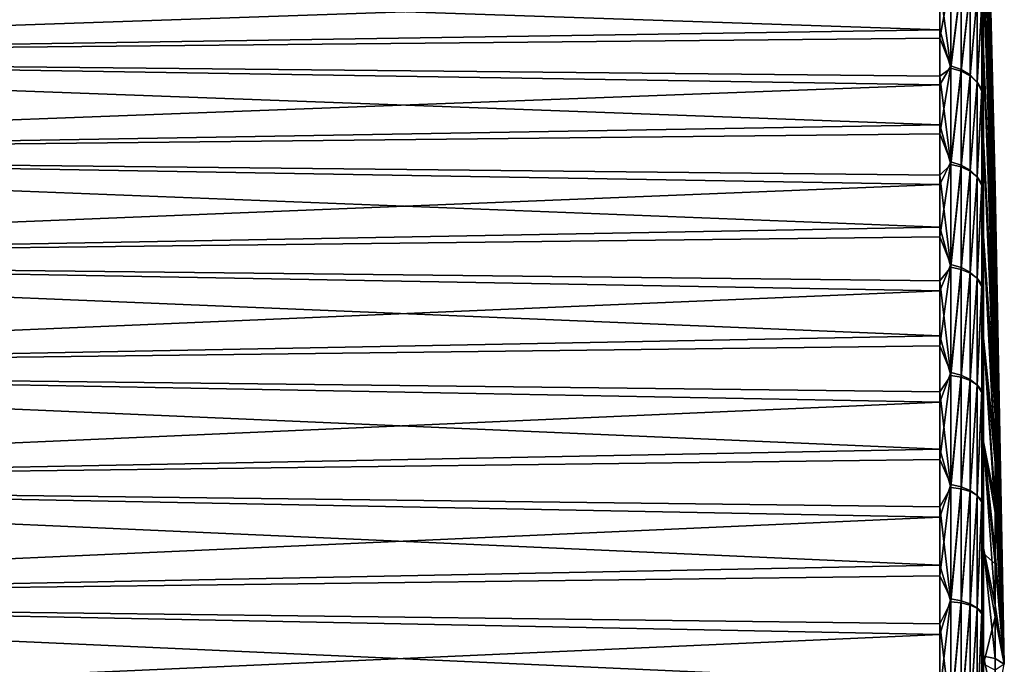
# Model space of a CAD drawing. Header units: millimetres. Extents: x -147 to 182, y -41 to 41.
# Tile 255 of 256: x 159 to 182, y 0 to 15. Entities that reach past the tile are written whole.
import ezdxf

# ---------------------------------------------------------------- set-up
doc = ezdxf.new("R2010")
doc.units = ezdxf.units.MM
doc.header["$LTSCALE"] = 51.403556
for name, color, linetype in [('102', 7, 'CONTINUOUS'), ('103', 7, 'CONTINUOUS'), ('104', 7, 'CONTINUOUS'), ('97', 7, 'CONTINUOUS')]:
    doc.layers.add(name, color=color, linetype=linetype)

msp = doc.modelspace()

# ---------------------------------------------------------------- linework, layer by layer
at = {"layer": '102', "color": 7, "linetype": 'CONTINUOUS'}
for points in [[(181.227, 7.41, 20.358), (181.227, 5.057, 21.066), (181.493, 3.705, 10.18), (181.227, 7.41, 20.358)], [(181.227, 5.057, 21.066), (181.227, 2.639, 21.503), (181.493, 1.347, 10.749), (181.227, 5.057, 21.066)], [(181.493, 3.705, 10.18), (181.227, 5.057, 21.066), (181.493, 2.542, 10.531), (181.493, 3.705, 10.18)], [(181.493, 2.542, 10.531), (181.227, 5.057, 21.066), (181.493, 1.347, 10.749), (181.493, 2.542, 10.531)], [(181.493, 3.705, 10.18), (181.493, 2.542, 10.531), (181.7, 0, 0), (181.493, 3.705, 10.18)], [(181.227, 2.639, 21.503), (181.227, 0.187, 21.664), (181.493, 0.135, 10.832), (181.227, 2.639, 21.503)], [(181.493, 1.347, 10.749), (181.227, 2.639, 21.503), (181.493, 0.135, 10.832), (181.493, 1.347, 10.749)], [(181.493, 2.542, 10.531), (181.493, 1.347, 10.749), (181.7, 0, 0), (181.493, 2.542, 10.531)], [(181.493, 1.347, 10.749), (181.493, 0.135, 10.832), (181.7, 0, 0), (181.493, 1.347, 10.749)], [(181.227, 0.187, 21.664), (181.227, -2.267, 21.546), (181.493, -1.079, 10.779), (181.227, 0.187, 21.664)], [(181.493, 0.135, 10.832), (181.227, 0.187, 21.664), (181.493, -1.079, 10.779), (181.493, 0.135, 10.832)], [(181.493, 0.135, 10.832), (181.493, -1.079, 10.779), (181.7, 0, 0), (181.493, 0.135, 10.832)]]:
    msp.add_3dface(points, dxfattribs=at)
at = {"layer": '103', "color": 7, "linetype": 'CONTINUOUS'}
for points in [[(181.493, 10.832, -0.135), (181.493, 10.749, -1.347), (181.227, 21.628, -1.26), (181.493, 10.832, -0.135)], [(181.227, 21.628, -1.26), (181.493, 10.749, -1.347), (181.227, 21.336, -3.762), (181.227, 21.628, -1.26)], [(181.493, 10.779, 1.079), (181.493, 10.832, -0.135), (181.227, 21.628, 1.26), (181.493, 10.779, 1.079)], [(181.227, 21.628, 1.26), (181.493, 10.832, -0.135), (181.227, 21.628, -1.26), (181.227, 21.628, 1.26)], [(181.227, 21.336, 3.762), (181.493, 10.779, 1.079), (181.227, 21.628, 1.26), (181.227, 21.336, 3.762)], [(181.493, 10.749, -1.347), (181.493, 10.531, -2.542), (181.227, 21.336, -3.762), (181.493, 10.749, -1.347)], [(181.227, 21.336, -3.762), (181.493, 10.531, -2.542), (181.227, 20.755, -6.214), (181.227, 21.336, -3.762)], [(181.493, 10.591, 2.279), (181.493, 10.779, 1.079), (181.227, 21.336, 3.762), (181.493, 10.591, 2.279)], [(181.227, 20.755, 6.214), (181.493, 10.591, 2.279), (181.227, 21.336, 3.762), (181.227, 20.755, 6.214)], [(181.493, 10.531, -2.542), (181.493, 10.18, -3.705), (181.227, 20.755, -6.214), (181.493, 10.531, -2.542)], [(181.227, 20.755, -6.214), (181.493, 10.18, -3.705), (181.227, 19.893, -8.581), (181.227, 20.755, -6.214)], [(181.493, 10.269, 3.45), (181.493, 10.591, 2.279), (181.227, 20.755, 6.214), (181.493, 10.269, 3.45)], [(181.227, 19.893, 8.581), (181.493, 10.269, 3.45), (181.227, 20.755, 6.214), (181.227, 19.893, 8.581)], [(181.493, 10.18, -3.705), (181.493, 9.701, -4.822), (181.227, 19.893, -8.581), (181.493, 10.18, -3.705)], [(181.227, 19.893, -8.581), (181.493, 9.701, -4.822), (181.227, 18.762, -10.832), (181.227, 19.893, -8.581)], [(181.493, 9.818, 4.578), (181.493, 10.269, 3.45), (181.227, 19.893, 8.581), (181.493, 9.818, 4.578)], [(181.227, 18.762, 10.832), (181.493, 9.818, 4.578), (181.227, 19.893, 8.581), (181.227, 18.762, 10.832)], [(181.493, 9.701, -4.822), (181.493, 9.1, -5.877), (181.227, 18.762, -10.832), (181.493, 9.701, -4.822)], [(181.227, 18.762, -10.832), (181.493, 9.1, -5.877), (181.227, 17.378, -12.937), (181.227, 18.762, -10.832)], [(181.493, 9.244, 5.649), (181.493, 9.818, 4.578), (181.227, 18.762, 10.832), (181.493, 9.244, 5.649)], [(181.227, 17.378, 12.937), (181.493, 9.244, 5.649), (181.227, 18.762, 10.832), (181.227, 17.378, 12.937)], [(181.493, 9.1, -5.877), (181.493, 8.385, -6.859), (181.227, 17.378, -12.937), (181.493, 9.1, -5.877)], [(181.227, 17.378, -12.937), (181.493, 8.385, -6.859), (181.227, 15.758, -14.867), (181.227, 17.378, -12.937)], [(181.493, 8.553, 6.648), (181.493, 9.244, 5.649), (181.227, 17.378, 12.937), (181.493, 8.553, 6.648)], [(181.227, 15.758, 14.867), (181.493, 8.553, 6.648), (181.227, 17.378, 12.937), (181.227, 15.758, 14.867)], [(181.493, 8.385, -6.859), (181.493, 7.564, -7.755), (181.227, 15.758, -14.867), (181.493, 8.385, -6.859)], [(181.227, 15.758, -14.867), (181.493, 7.564, -7.755), (181.227, 13.926, -16.596), (181.227, 15.758, -14.867)], [(181.493, 7.755, 7.564), (181.493, 8.553, 6.648), (181.227, 15.758, 14.867), (181.493, 7.755, 7.564)], [(181.227, 13.926, 16.596), (181.493, 7.755, 7.564), (181.227, 15.758, 14.867), (181.227, 13.926, 16.596)], [(181.493, 7.564, -7.755), (181.493, 6.648, -8.553), (181.227, 13.926, -16.596), (181.493, 7.564, -7.755)], [(181.227, 13.926, -16.596), (181.493, 6.648, -8.553), (181.227, 11.905, -18.101), (181.227, 13.926, -16.596)], [(181.493, 6.859, 8.385), (181.493, 7.755, 7.564), (181.227, 13.926, 16.596), (181.493, 6.859, 8.385)], [(181.227, 11.905, 18.101), (181.493, 6.859, 8.385), (181.227, 13.926, 16.596), (181.227, 11.905, 18.101)], [(181.493, 6.648, -8.553), (181.493, 5.649, -9.244), (181.227, 11.905, -18.101), (181.493, 6.648, -8.553)], [(181.227, 11.905, -18.101), (181.493, 5.649, -9.244), (181.227, 9.723, -19.36), (181.227, 11.905, -18.101)], [(181.493, 5.877, 9.1), (181.493, 6.859, 8.385), (181.227, 11.905, 18.101), (181.493, 5.877, 9.1)], [(181.227, 9.723, 19.36), (181.493, 5.877, 9.1), (181.227, 11.905, 18.101), (181.227, 9.723, 19.36)], [(181.7, 0, 0), (181.493, 10.749, -1.347), (181.493, 10.832, -0.135), (181.7, 0, 0)], [(181.7, 0, 0), (181.493, 10.832, -0.135), (181.493, 10.779, 1.079), (181.7, 0, 0)], [(181.7, 0, 0), (181.493, 10.779, 1.079), (181.493, 10.591, 2.279), (181.7, 0, 0)], [(181.7, 0, 0), (181.493, 10.531, -2.542), (181.493, 10.749, -1.347), (181.7, 0, 0)], [(181.7, 0, 0), (181.493, 10.591, 2.279), (181.493, 10.269, 3.45), (181.7, 0, 0)], [(181.7, 0, 0), (181.493, 10.18, -3.705), (181.493, 10.531, -2.542), (181.7, 0, 0)], [(181.7, 0, 0), (181.493, 10.269, 3.45), (181.493, 9.818, 4.578), (181.7, 0, 0)], [(181.7, 0, 0), (181.493, 9.701, -4.822), (181.493, 10.18, -3.705), (181.7, 0, 0)], [(181.227, 7.41, 20.358), (181.493, 4.822, 9.701), (181.227, 9.723, 19.36), (181.227, 7.41, 20.358)], [(181.493, 5.649, -9.244), (181.493, 4.578, -9.818), (181.227, 9.723, -19.36), (181.493, 5.649, -9.244)], [(181.227, 9.723, -19.36), (181.493, 4.578, -9.818), (181.227, 7.41, -20.358), (181.227, 9.723, -19.36)], [(181.493, 4.822, 9.701), (181.493, 5.877, 9.1), (181.227, 9.723, 19.36), (181.493, 4.822, 9.701)], [(181.7, 0, 0), (181.493, 9.818, 4.578), (181.493, 9.244, 5.649), (181.7, 0, 0)], [(181.7, 0, 0), (181.493, 9.1, -5.877), (181.493, 9.701, -4.822), (181.7, 0, 0)], [(181.7, 0, 0), (181.493, 9.244, 5.649), (181.493, 8.553, 6.648), (181.7, 0, 0)], [(181.7, 0, 0), (181.493, 8.385, -6.859), (181.493, 9.1, -5.877), (181.7, 0, 0)], [(181.7, 0, 0), (181.493, 8.553, 6.648), (181.493, 7.755, 7.564), (181.7, 0, 0)], [(181.7, 0, 0), (181.493, 7.564, -7.755), (181.493, 8.385, -6.859), (181.7, 0, 0)], [(181.7, 0, 0), (181.493, 7.755, 7.564), (181.493, 6.859, 8.385), (181.7, 0, 0)], [(181.227, 7.41, 20.358), (181.493, 3.705, 10.18), (181.493, 4.822, 9.701), (181.227, 7.41, 20.358)], [(181.493, 4.578, -9.818), (181.493, 3.45, -10.269), (181.227, 7.41, -20.358), (181.493, 4.578, -9.818)], [(181.227, 7.41, -20.358), (181.493, 3.45, -10.269), (181.227, 4.996, -21.081), (181.227, 7.41, -20.358)], [(181.7, 0, 0), (181.493, 6.648, -8.553), (181.493, 7.564, -7.755), (181.7, 0, 0)], [(181.7, 0, 0), (181.493, 6.859, 8.385), (181.493, 5.877, 9.1), (181.7, 0, 0)], [(181.7, 0, 0), (181.493, 5.649, -9.244), (181.493, 6.648, -8.553), (181.7, 0, 0)], [(181.7, 0, 0), (181.493, 5.877, 9.1), (181.493, 4.822, 9.701), (181.7, 0, 0)], [(181.7, 0, 0), (181.493, 4.578, -9.818), (181.493, 5.649, -9.244), (181.7, 0, 0)], [(181.493, 3.45, -10.269), (181.493, 2.279, -10.591), (181.227, 4.996, -21.081), (181.493, 3.45, -10.269)], [(181.227, 4.996, -21.081), (181.493, 2.279, -10.591), (181.227, 2.515, -21.518), (181.227, 4.996, -21.081)], [(181.493, 3.705, 10.18), (181.7, 0, 0), (181.493, 4.822, 9.701), (181.493, 3.705, 10.18)], [(181.7, 0, 0), (181.493, 3.45, -10.269), (181.493, 4.578, -9.818), (181.7, 0, 0)], [(181.7, 0, 0), (181.493, 2.279, -10.591), (181.493, 3.45, -10.269), (181.7, 0, 0)], [(181.493, 2.279, -10.591), (181.493, 1.079, -10.779), (181.227, 2.515, -21.518), (181.493, 2.279, -10.591)], [(181.227, 2.515, -21.518), (181.493, 1.079, -10.779), (181.227, 0, -21.665), (181.227, 2.515, -21.518)], [(181.7, 0, 0), (181.493, 1.079, -10.779), (181.493, 2.279, -10.591), (181.7, 0, 0)], [(181.493, 1.079, -10.779), (181.493, -0.135, -10.832), (181.227, 0, -21.665), (181.493, 1.079, -10.779)], [(181.7, 0, 0), (181.493, -0.135, -10.832), (181.493, 1.079, -10.779), (181.7, 0, 0)]]:
    msp.add_3dface(points, dxfattribs=at)
at = {"layer": '104', "color": 7, "linetype": 'CONTINUOUS'}
for points in [[(181.227, 13.926, 16.596), (181.227, 15.758, 14.867), (181.187, 14.981, 15.998), (181.227, 13.926, 16.596)], [(181.227, 15.758, -14.867), (181.227, 13.926, -16.596), (181.187, 15.016, -15.964), (181.227, 15.758, -14.867)], [(180.236, 15.242, 16.737), (180.236, 14.227, 17.608), (180.487, 15.589, 16.367), (180.236, 15.242, 16.737)], [(180.487, 15.589, 16.367), (180.236, 14.227, 17.608), (180.487, 13.592, 18.06), (180.487, 15.589, 16.367)], [(180.487, 13.54, -18.099), (180.236, 15.418, -16.575), (180.487, 15.542, -16.412), (180.487, 13.54, -18.099)], [(180.487, 15.589, 16.367), (180.487, 13.592, 18.06), (180.723, 15.506, 16.312), (180.487, 15.589, 16.367)], [(180.487, 13.54, -18.099), (180.487, 15.542, -16.412), (180.723, 15.469, -16.347), (180.487, 13.54, -18.099)], [(180.723, 15.506, 16.312), (180.487, 13.592, 18.06), (180.723, 13.514, 17.997), (180.723, 15.506, 16.312)], [(180.723, 13.473, -18.027), (180.487, 13.54, -18.099), (180.723, 15.469, -16.347), (180.723, 13.473, -18.027)], [(180.723, 15.506, 16.312), (180.723, 13.514, 17.997), (180.927, 15.372, 16.226), (180.723, 15.506, 16.312)], [(180.723, 13.473, -18.027), (180.723, 15.469, -16.347), (180.927, 15.352, -16.245), (180.723, 13.473, -18.027)], [(180.236, 14.413, -17.456), (180.236, 15.418, -16.575), (180.487, 13.54, -18.099), (180.236, 14.413, -17.456)], [(180.927, 15.372, 16.226), (180.723, 13.514, 17.997), (180.927, 13.388, 17.898), (180.927, 15.372, 16.226)], [(180.927, 13.366, -17.915), (180.723, 13.473, -18.027), (180.927, 15.352, -16.245), (180.927, 13.366, -17.915)], [(180.927, 15.372, 16.226), (180.927, 13.388, 17.898), (181.085, 15.194, 16.118), (180.927, 15.372, 16.226)], [(180.927, 13.366, -17.915), (180.927, 15.352, -16.245), (181.085, 15.198, -16.115), (180.927, 13.366, -17.915)], [(181.085, 13.224, -17.771), (180.927, 13.366, -17.915), (181.085, 15.198, -16.115), (181.085, 13.224, -17.771)], [(181.085, 15.194, 16.118), (180.927, 13.388, 17.898), (181.085, 13.219, 17.774), (181.085, 15.194, 16.118)], [(181.085, 13.224, -17.771), (181.085, 15.198, -16.115), (181.187, 15.016, -15.964), (181.085, 13.224, -17.771)], [(181.085, 15.194, 16.118), (181.085, 13.219, 17.774), (181.187, 14.981, 15.998), (181.085, 15.194, 16.118)], [(181.187, 13.055, -17.604), (181.085, 13.224, -17.771), (181.187, 15.016, -15.964), (181.187, 13.055, -17.604)], [(181.227, 13.926, -16.596), (181.187, 13.055, -17.604), (181.187, 15.016, -15.964), (181.227, 13.926, -16.596)], [(181.187, 14.981, 15.998), (181.085, 13.219, 17.774), (181.187, 13.016, 17.634), (181.187, 14.981, 15.998)], [(181.227, 13.926, 16.596), (181.187, 14.981, 15.998), (181.187, 13.016, 17.634), (181.227, 13.926, 16.596)], [(180.236, 13.358, -18.277), (180.236, 14.413, -17.456), (180.487, 13.54, -18.099), (180.236, 13.358, -18.277)], [(180.236, 14.227, 17.608), (180.236, 13.163, 18.417), (180.487, 13.592, 18.06), (180.236, 14.227, 17.608)], [(181.227, 11.905, 18.101), (181.227, 13.926, 16.596), (181.187, 13.016, 17.634), (181.227, 11.905, 18.101)], [(181.227, 13.926, -16.596), (181.227, 11.905, -18.101), (181.187, 13.055, -17.604), (181.227, 13.926, -16.596)], [(180.236, 13.163, 18.417), (180.236, 12.053, 19.162), (180.487, 13.592, 18.06), (180.236, 13.163, 18.417)], [(180.487, 13.592, 18.06), (180.236, 12.053, 19.162), (180.487, 11.412, 19.511), (180.487, 13.592, 18.06)], [(180.487, 11.357, -19.543), (180.236, 13.358, -18.277), (180.487, 13.54, -18.099), (180.487, 11.357, -19.543)], [(180.487, 13.592, 18.06), (180.487, 11.412, 19.511), (180.723, 13.514, 17.997), (180.487, 13.592, 18.06)], [(180.487, 11.357, -19.543), (180.487, 13.54, -18.099), (180.723, 13.473, -18.027), (180.487, 11.357, -19.543)], [(180.723, 13.514, 17.997), (180.487, 11.412, 19.511), (180.723, 11.341, 19.439), (180.723, 13.514, 17.997)], [(180.723, 11.297, -19.465), (180.487, 11.357, -19.543), (180.723, 13.473, -18.027), (180.723, 11.297, -19.465)], [(180.723, 13.514, 17.997), (180.723, 11.341, 19.439), (180.927, 13.388, 17.898), (180.723, 13.514, 17.997)], [(180.723, 11.297, -19.465), (180.723, 13.473, -18.027), (180.927, 13.366, -17.915), (180.723, 11.297, -19.465)], [(180.236, 12.255, -19.033), (180.236, 13.358, -18.277), (180.487, 11.357, -19.543), (180.236, 12.255, -19.033)], [(180.927, 13.388, 17.898), (180.723, 11.341, 19.439), (180.927, 11.224, 19.329), (180.927, 13.388, 17.898)], [(180.927, 11.2, -19.343), (180.723, 11.297, -19.465), (180.927, 13.366, -17.915), (180.927, 11.2, -19.343)], [(180.927, 13.388, 17.898), (180.927, 11.224, 19.329), (181.085, 13.219, 17.774), (180.927, 13.388, 17.898)], [(180.927, 11.2, -19.343), (180.927, 13.366, -17.915), (181.085, 13.224, -17.771), (180.927, 11.2, -19.343)], [(181.085, 11.071, -19.186), (180.927, 11.2, -19.343), (181.085, 13.224, -17.771), (181.085, 11.071, -19.186)], [(181.085, 13.219, 17.774), (180.927, 11.224, 19.329), (181.085, 11.066, 19.189), (181.085, 13.219, 17.774)], [(181.085, 11.071, -19.186), (181.085, 13.224, -17.771), (181.187, 13.055, -17.604), (181.085, 11.071, -19.186)], [(181.085, 13.219, 17.774), (181.085, 11.066, 19.189), (181.187, 13.016, 17.634), (181.085, 13.219, 17.774)], [(181.187, 10.916, -19.005), (181.085, 11.071, -19.186), (181.187, 13.055, -17.604), (181.187, 10.916, -19.005)], [(181.187, 13.016, 17.634), (181.085, 11.066, 19.189), (181.187, 10.873, 19.029), (181.187, 13.016, 17.634)], [(181.227, 11.905, -18.101), (181.187, 10.916, -19.005), (181.187, 13.055, -17.604), (181.227, 11.905, -18.101)], [(181.227, 11.905, 18.101), (181.187, 13.016, 17.634), (181.187, 10.873, 19.029), (181.227, 11.905, 18.101)], [(180.236, 11.111, -19.723), (180.236, 12.255, -19.033), (180.487, 11.357, -19.543), (180.236, 11.111, -19.723)], [(180.236, 12.053, 19.162), (180.236, 10.901, 19.84), (180.487, 11.412, 19.511), (180.236, 12.053, 19.162)], [(181.227, 9.723, 19.36), (181.227, 11.905, 18.101), (181.187, 10.873, 19.029), (181.227, 9.723, 19.36)], [(181.227, 11.905, -18.101), (181.227, 9.723, -19.36), (181.187, 10.916, -19.005), (181.227, 11.905, -18.101)], [(180.236, 10.901, 19.84), (180.236, 9.711, 20.449), (180.487, 11.412, 19.511), (180.236, 10.901, 19.84)], [(180.487, 11.412, 19.511), (180.236, 9.711, 20.449), (180.487, 9.08, 20.699), (180.487, 11.412, 19.511)], [(180.487, 11.412, 19.511), (180.487, 9.08, 20.699), (180.723, 11.341, 19.439), (180.487, 11.412, 19.511)], [(180.487, 9.021, -20.725), (180.236, 11.111, -19.723), (180.487, 11.357, -19.543), (180.487, 9.021, -20.725)], [(180.487, 9.021, -20.725), (180.487, 11.357, -19.543), (180.723, 11.297, -19.465), (180.487, 9.021, -20.725)], [(180.723, 11.341, 19.439), (180.487, 9.08, 20.699), (180.723, 9.015, 20.621), (180.723, 11.341, 19.439)], [(180.723, 8.968, -20.641), (180.487, 9.021, -20.725), (180.723, 11.297, -19.465), (180.723, 8.968, -20.641)], [(180.723, 11.341, 19.439), (180.723, 9.015, 20.621), (180.927, 11.224, 19.329), (180.723, 11.341, 19.439)], [(180.723, 8.968, -20.641), (180.723, 11.297, -19.465), (180.927, 11.2, -19.343), (180.723, 8.968, -20.641)], [(180.927, 11.224, 19.329), (180.723, 9.015, 20.621), (180.927, 8.908, 20.5), (180.927, 11.224, 19.329)], [(180.927, 8.883, -20.511), (180.723, 8.968, -20.641), (180.927, 11.2, -19.343), (180.927, 8.883, -20.511)], [(180.927, 11.224, 19.329), (180.927, 8.908, 20.5), (181.085, 11.066, 19.189), (180.927, 11.224, 19.329)], [(180.927, 8.883, -20.511), (180.927, 11.2, -19.343), (181.085, 11.071, -19.186), (180.927, 8.883, -20.511)], [(180.236, 9.927, -20.345), (180.236, 11.111, -19.723), (180.487, 9.021, -20.725), (180.236, 9.927, -20.345)], [(181.085, 8.768, -20.342), (180.927, 8.883, -20.511), (181.085, 11.071, -19.186), (181.085, 8.768, -20.342)], [(181.085, 11.066, 19.189), (180.927, 8.908, 20.5), (181.085, 8.762, 20.344), (181.085, 11.066, 19.189)], [(181.085, 8.768, -20.342), (181.085, 11.071, -19.186), (181.187, 10.916, -19.005), (181.085, 8.768, -20.342)], [(181.085, 11.066, 19.189), (181.085, 8.762, 20.344), (181.187, 10.873, 19.029), (181.085, 11.066, 19.189)], [(181.187, 8.628, -20.147), (181.085, 8.768, -20.342), (181.187, 10.916, -19.005), (181.187, 8.628, -20.147)], [(181.187, 10.873, 19.029), (181.085, 8.762, 20.344), (181.187, 8.583, 20.166), (181.187, 10.873, 19.029)], [(181.227, 9.723, -19.36), (181.187, 8.628, -20.147), (181.187, 10.916, -19.005), (181.227, 9.723, -19.36)], [(181.227, 9.723, 19.36), (181.187, 10.873, 19.029), (181.187, 8.583, 20.166), (181.227, 9.723, 19.36)], [(180.236, 8.709, -20.895), (180.236, 9.927, -20.345), (180.487, 9.021, -20.725), (180.236, 8.709, -20.895)], [(180.236, 9.711, 20.449), (180.236, 8.487, 20.986), (180.487, 9.08, 20.699), (180.236, 9.711, 20.449)], [(181.227, 7.41, 20.358), (181.227, 9.723, 19.36), (181.187, 8.583, 20.166), (181.227, 7.41, 20.358)], [(181.227, 9.723, -19.36), (181.227, 7.41, -20.358), (181.187, 8.628, -20.147), (181.227, 9.723, -19.36)], [(180.236, 8.487, 20.986), (180.236, 7.234, 21.451), (180.487, 9.08, 20.699), (180.236, 8.487, 20.986)], [(180.487, 9.08, 20.699), (180.236, 7.234, 21.451), (180.487, 6.626, 21.61), (180.487, 9.08, 20.699)], [(180.487, 6.564, -21.629), (180.236, 8.709, -20.895), (180.487, 9.021, -20.725), (180.487, 6.564, -21.629)], [(180.487, 9.08, 20.699), (180.487, 6.626, 21.61), (180.723, 9.015, 20.621), (180.487, 9.08, 20.699)], [(180.487, 6.564, -21.629), (180.487, 9.021, -20.725), (180.723, 8.968, -20.641), (180.487, 6.564, -21.629)], [(180.723, 9.015, 20.621), (180.487, 6.626, 21.61), (180.723, 6.568, 21.526), (180.723, 9.015, 20.621)], [(180.723, 6.519, -21.541), (180.487, 6.564, -21.629), (180.723, 8.968, -20.641), (180.723, 6.519, -21.541)], [(180.723, 9.015, 20.621), (180.723, 6.568, 21.526), (180.927, 8.908, 20.5), (180.723, 9.015, 20.621)], [(180.723, 6.519, -21.541), (180.723, 8.968, -20.641), (180.927, 8.883, -20.511), (180.723, 6.519, -21.541)], [(180.927, 8.908, 20.5), (180.723, 6.568, 21.526), (180.927, 6.473, 21.394), (180.927, 8.908, 20.5)], [(180.927, 6.446, -21.402), (180.723, 6.519, -21.541), (180.927, 8.883, -20.511), (180.927, 6.446, -21.402)], [(180.927, 8.908, 20.5), (180.927, 6.473, 21.394), (181.085, 8.762, 20.344), (180.927, 8.908, 20.5)], [(180.927, 6.446, -21.402), (180.927, 8.883, -20.511), (181.085, 8.768, -20.342), (180.927, 6.446, -21.402)], [(181.085, 6.346, -21.223), (180.927, 6.446, -21.402), (181.085, 8.768, -20.342), (181.085, 6.346, -21.223)], [(181.085, 8.762, 20.344), (180.927, 6.473, 21.394), (181.085, 6.341, 21.224), (181.085, 8.762, 20.344)], [(181.085, 6.346, -21.223), (181.085, 8.768, -20.342), (181.187, 8.628, -20.147), (181.085, 6.346, -21.223)], [(181.085, 8.762, 20.344), (181.085, 6.341, 21.224), (181.187, 8.583, 20.166), (181.085, 8.762, 20.344)], [(180.236, 7.46, -21.373), (180.236, 8.709, -20.895), (180.487, 6.564, -21.629), (180.236, 7.46, -21.373)], [(181.187, 6.223, -21.015), (181.085, 6.346, -21.223), (181.187, 8.628, -20.147), (181.187, 6.223, -21.015)], [(181.187, 8.583, 20.166), (181.085, 6.341, 21.224), (181.187, 6.176, 21.029), (181.187, 8.583, 20.166)], [(181.227, 7.41, -20.358), (181.187, 6.223, -21.015), (181.187, 8.628, -20.147), (181.227, 7.41, -20.358)], [(181.227, 7.41, 20.358), (181.187, 8.583, 20.166), (181.187, 6.176, 21.029), (181.227, 7.41, 20.358)], [(180.236, 6.186, -21.776), (180.236, 7.46, -21.373), (180.487, 6.564, -21.629), (180.236, 6.186, -21.776)], [(181.227, 5.057, 21.066), (181.227, 7.41, 20.358), (181.187, 6.176, 21.029), (181.227, 5.057, 21.066)], [(181.227, 7.41, -20.358), (181.227, 4.996, -21.081), (181.187, 6.223, -21.015), (181.227, 7.41, -20.358)], [(180.236, 7.234, 21.451), (180.236, 5.955, 21.84), (180.487, 6.626, 21.61), (180.236, 7.234, 21.451)], [(180.236, 5.955, 21.84), (180.236, 4.655, 22.154), (180.487, 6.626, 21.61), (180.236, 5.955, 21.84)], [(180.487, 6.626, 21.61), (180.236, 4.655, 22.154), (180.487, 4.082, 22.231), (180.487, 6.626, 21.61)], [(180.487, 4.019, -22.243), (180.236, 6.186, -21.776), (180.487, 6.564, -21.629), (180.487, 4.019, -22.243)], [(180.487, 6.626, 21.61), (180.487, 4.082, 22.231), (180.723, 6.568, 21.526), (180.487, 6.626, 21.61)], [(180.723, 6.568, 21.526), (180.487, 4.082, 22.231), (180.723, 4.033, 22.141), (180.723, 6.568, 21.526)], [(180.487, 4.019, -22.243), (180.487, 6.564, -21.629), (180.723, 6.519, -21.541), (180.487, 4.019, -22.243)], [(180.723, 3.983, -22.15), (180.487, 4.019, -22.243), (180.723, 6.519, -21.541), (180.723, 3.983, -22.15)], [(180.723, 6.568, 21.526), (180.723, 4.033, 22.141), (180.927, 6.473, 21.394), (180.723, 6.568, 21.526)], [(180.723, 3.983, -22.15), (180.723, 6.519, -21.541), (180.927, 6.446, -21.402), (180.723, 3.983, -22.15)], [(180.927, 6.473, 21.394), (180.723, 4.033, 22.141), (180.927, 3.95, 22), (180.927, 6.473, 21.394)], [(180.927, 3.922, -22.005), (180.723, 3.983, -22.15), (180.927, 6.446, -21.402), (180.927, 3.922, -22.005)], [(180.927, 6.473, 21.394), (180.927, 3.95, 22), (181.085, 6.341, 21.224), (180.927, 6.473, 21.394)], [(180.927, 3.922, -22.005), (180.927, 6.446, -21.402), (181.085, 6.346, -21.223), (180.927, 3.922, -22.005)], [(181.085, 3.838, -21.816), (180.927, 3.922, -22.005), (181.085, 6.346, -21.223), (181.085, 3.838, -21.816)], [(181.085, 6.341, 21.224), (180.927, 3.95, 22), (181.085, 3.833, 21.817), (181.085, 6.341, 21.224)], [(181.085, 3.838, -21.816), (181.085, 6.346, -21.223), (181.187, 6.223, -21.015), (181.085, 3.838, -21.816)], [(181.085, 6.341, 21.224), (181.085, 3.833, 21.817), (181.187, 6.176, 21.029), (181.085, 6.341, 21.224)], [(180.236, 4.89, -22.103), (180.236, 6.186, -21.776), (180.487, 4.019, -22.243), (180.236, 4.89, -22.103)], [(181.187, 3.733, -21.597), (181.085, 3.838, -21.816), (181.187, 6.223, -21.015), (181.187, 3.733, -21.597)], [(181.187, 6.176, 21.029), (181.085, 3.833, 21.817), (181.187, 3.685, 21.605), (181.187, 6.176, 21.029)], [(181.227, 4.996, -21.081), (181.187, 3.733, -21.597), (181.187, 6.223, -21.015), (181.227, 4.996, -21.081)], [(181.227, 5.057, 21.066), (181.187, 6.176, 21.029), (181.187, 3.685, 21.605), (181.227, 5.057, 21.066)], [(181.227, 2.639, 21.503), (181.227, 5.057, 21.066), (181.187, 3.685, 21.605), (181.227, 2.639, 21.503)], [(181.227, 4.996, -21.081), (181.227, 2.515, -21.518), (181.187, 3.733, -21.597), (181.227, 4.996, -21.081)], [(180.236, 3.576, -22.353), (180.236, 4.89, -22.103), (180.487, 4.019, -22.243), (180.236, 3.576, -22.353)], [(180.236, 4.655, 22.154), (180.236, 3.34, 22.39), (180.487, 4.082, 22.231), (180.236, 4.655, 22.154)], [(180.236, 3.34, 22.39), (180.236, 2.012, 22.548), (180.487, 4.082, 22.231), (180.236, 3.34, 22.39)], [(180.487, 4.082, 22.231), (180.236, 2.012, 22.548), (180.487, 1.485, 22.554), (180.487, 4.082, 22.231)], [(180.487, 4.082, 22.231), (180.487, 1.485, 22.554), (180.723, 4.033, 22.141), (180.487, 4.082, 22.231)], [(180.723, 4.033, 22.141), (180.487, 1.485, 22.554), (180.723, 1.444, 22.459), (180.723, 4.033, 22.141)], [(180.723, 4.033, 22.141), (180.723, 1.444, 22.459), (180.927, 3.95, 22), (180.723, 4.033, 22.141)], [(180.487, 1.421, -22.558), (180.236, 3.576, -22.353), (180.487, 4.019, -22.243), (180.487, 1.421, -22.558)], [(180.487, 1.421, -22.558), (180.487, 4.019, -22.243), (180.723, 3.983, -22.15), (180.487, 1.421, -22.558)], [(180.723, 1.393, -22.462), (180.487, 1.421, -22.558), (180.723, 3.983, -22.15), (180.723, 1.393, -22.462)], [(180.723, 1.393, -22.462), (180.723, 3.983, -22.15), (180.927, 3.922, -22.005), (180.723, 1.393, -22.462)], [(180.927, 3.95, 22), (180.723, 1.444, 22.459), (180.927, 1.374, 22.309), (180.927, 3.95, 22)], [(180.927, 1.346, -22.311), (180.723, 1.393, -22.462), (180.927, 3.922, -22.005), (180.927, 1.346, -22.311)], [(180.927, 3.95, 22), (180.927, 1.374, 22.309), (181.085, 3.833, 21.817), (180.927, 3.95, 22)], [(180.927, 1.346, -22.311), (180.927, 3.922, -22.005), (181.085, 3.838, -21.816), (180.927, 1.346, -22.311)], [(181.085, 1.279, -22.114), (180.927, 1.346, -22.311), (181.085, 3.838, -21.816), (181.085, 1.279, -22.114)], [(181.085, 3.833, 21.817), (180.927, 1.374, 22.309), (181.085, 1.273, 22.114), (181.085, 3.833, 21.817)], [(181.085, 1.279, -22.114), (181.085, 3.838, -21.816), (181.187, 3.733, -21.597), (181.085, 1.279, -22.114)], [(181.085, 3.833, 21.817), (181.085, 1.273, 22.114), (181.187, 3.685, 21.605), (181.085, 3.833, 21.817)], [(181.187, 1.193, -21.884), (181.085, 1.279, -22.114), (181.187, 3.733, -21.597), (181.187, 1.193, -21.884)], [(181.187, 3.685, 21.605), (181.085, 1.273, 22.114), (181.187, 1.144, 21.887), (181.187, 3.685, 21.605)], [(181.227, 2.515, -21.518), (181.187, 1.193, -21.884), (181.187, 3.733, -21.597), (181.227, 2.515, -21.518)], [(181.227, 2.639, 21.503), (181.187, 3.685, 21.605), (181.187, 1.144, 21.887), (181.227, 2.639, 21.503)], [(180.236, 2.251, -22.525), (180.236, 3.576, -22.353), (180.487, 1.421, -22.558), (180.236, 2.251, -22.525)], [(181.227, 0.187, 21.664), (181.227, 2.639, 21.503), (181.187, 1.144, 21.887), (181.227, 0.187, 21.664)], [(181.227, 2.515, -21.518), (181.227, 0, -21.665), (181.187, 1.193, -21.884), (181.227, 2.515, -21.518)], [(180.236, 0.917, -22.619), (180.236, 2.251, -22.525), (180.487, 1.421, -22.558), (180.236, 0.917, -22.619)], [(180.236, 2.012, 22.548), (180.236, 0.678, 22.627), (180.487, 1.485, 22.554), (180.236, 2.012, 22.548)], [(180.236, 0.678, 22.627), (180.236, -0.659, 22.628), (180.487, 1.485, 22.554), (180.236, 0.678, 22.627)], [(180.487, 1.485, 22.554), (180.236, -0.659, 22.628), (180.487, -1.133, 22.575), (180.487, 1.485, 22.554)], [(180.487, -1.197, -22.571), (180.236, 0.917, -22.619), (180.487, 1.421, -22.558), (180.487, -1.197, -22.571)], [(180.487, 1.485, 22.554), (180.487, -1.133, 22.575), (180.723, 1.444, 22.459), (180.487, 1.485, 22.554)], [(180.723, 1.444, 22.459), (180.487, -1.133, 22.575), (180.723, -1.165, 22.475), (180.723, 1.444, 22.459)], [(180.487, -1.197, -22.571), (180.487, 1.421, -22.558), (180.723, 1.393, -22.462), (180.487, -1.197, -22.571)], [(180.723, -1.216, -22.473), (180.487, -1.197, -22.571), (180.723, 1.393, -22.462), (180.723, -1.216, -22.473)], [(180.723, 1.444, 22.459), (180.723, -1.165, 22.475), (180.927, 1.374, 22.309), (180.723, 1.444, 22.459)], [(180.723, -1.216, -22.473), (180.723, 1.393, -22.462), (180.927, 1.346, -22.311), (180.723, -1.216, -22.473)], [(180.927, 1.374, 22.309), (180.723, -1.165, 22.475), (180.927, -1.221, 22.318), (180.927, 1.374, 22.309)], [(180.927, -1.249, -22.317), (180.723, -1.216, -22.473), (180.927, 1.346, -22.311), (180.927, -1.249, -22.317)], [(180.927, 1.374, 22.309), (180.927, -1.221, 22.318), (181.085, 1.273, 22.114), (180.927, 1.374, 22.309)], [(180.927, -1.249, -22.317), (180.927, 1.346, -22.311), (181.085, 1.279, -22.114), (180.927, -1.249, -22.317)], [(181.085, -1.298, -22.113), (180.927, -1.249, -22.317), (181.085, 1.279, -22.114), (181.085, -1.298, -22.113)], [(181.085, 1.273, 22.114), (180.927, -1.221, 22.318), (181.085, -1.304, 22.113), (181.085, 1.273, 22.114)], [(181.085, -1.298, -22.113), (181.085, 1.279, -22.114), (181.187, 1.193, -21.884), (181.085, -1.298, -22.113)], [(181.085, 1.273, 22.114), (181.085, -1.304, 22.113), (181.187, 1.144, 21.887), (181.085, 1.273, 22.114)], [(181.187, -1.364, -21.874), (181.085, -1.298, -22.113), (181.187, 1.193, -21.884), (181.187, -1.364, -21.874)], [(181.187, 1.144, 21.887), (181.085, -1.304, 22.113), (181.187, -1.413, 21.871), (181.187, 1.144, 21.887)], [(181.227, 0, -21.665), (181.187, -1.364, -21.874), (181.187, 1.193, -21.884), (181.227, 0, -21.665)], [(181.227, 0.187, 21.664), (181.187, 1.144, 21.887), (181.187, -1.413, 21.871), (181.227, 0.187, 21.664)], [(180.236, -0.419, -22.634), (180.236, 0.917, -22.619), (180.487, -1.197, -22.571), (180.236, -0.419, -22.634)], [(181.227, -2.267, 21.546), (181.227, 0.187, 21.664), (181.187, -1.413, 21.871), (181.227, -2.267, 21.546)]]:
    msp.add_3dface(points, dxfattribs=at)
at = {"layer": '97', "color": 7, "linetype": 'CONTINUOUS'}
for points in [[(138.902, 13.821, 18.382), (180.236, 15.242, 16.737), (138.902, 15.854, 16.66), (138.902, 13.821, 18.382)], [(180.236, 15.418, -16.575), (180.236, 14.413, -17.456), (138.902, 15.811, -16.701), (180.236, 15.418, -16.575)], [(138.902, 15.811, -16.701), (180.236, 14.413, -17.456), (138.902, 13.773, -18.418), (138.902, 15.811, -16.701)], [(180.236, 14.227, 17.608), (180.236, 15.242, 16.737), (138.902, 13.821, 18.382), (180.236, 14.227, 17.608)], [(180.236, 14.413, -17.456), (180.236, 13.358, -18.277), (138.902, 13.773, -18.418), (180.236, 14.413, -17.456)], [(180.236, 13.163, 18.417), (180.236, 14.227, 17.608), (138.902, 13.821, 18.382), (180.236, 13.163, 18.417)], [(138.902, 11.602, 19.857), (180.236, 13.163, 18.417), (138.902, 13.821, 18.382), (138.902, 11.602, 19.857)], [(180.236, 13.358, -18.277), (180.236, 12.255, -19.033), (138.902, 13.773, -18.418), (180.236, 13.358, -18.277)], [(138.902, 13.773, -18.418), (180.236, 12.255, -19.033), (138.902, 11.551, -19.887), (138.902, 13.773, -18.418)], [(180.236, 12.053, 19.162), (180.236, 13.163, 18.417), (138.902, 11.602, 19.857), (180.236, 12.053, 19.162)], [(180.236, 12.255, -19.033), (180.236, 11.111, -19.723), (138.902, 11.551, -19.887), (180.236, 12.255, -19.033)], [(180.236, 10.901, 19.84), (180.236, 12.053, 19.162), (138.902, 11.602, 19.857), (180.236, 10.901, 19.84)], [(138.902, 9.228, 21.066), (180.236, 10.901, 19.84), (138.902, 11.602, 19.857), (138.902, 9.228, 21.066)], [(180.236, 11.111, -19.723), (180.236, 9.927, -20.345), (138.902, 11.551, -19.887), (180.236, 11.111, -19.723)], [(138.902, 11.551, -19.887), (180.236, 9.927, -20.345), (138.902, 9.173, -21.09), (138.902, 11.551, -19.887)], [(180.236, 9.711, 20.449), (180.236, 10.901, 19.84), (138.902, 9.228, 21.066), (180.236, 9.711, 20.449)], [(180.236, 9.927, -20.345), (180.236, 8.709, -20.895), (138.902, 9.173, -21.09), (180.236, 9.927, -20.345)], [(180.236, 8.487, 20.986), (180.236, 9.711, 20.449), (138.902, 9.228, 21.066), (180.236, 8.487, 20.986)], [(138.902, 6.729, 21.992), (180.236, 8.487, 20.986), (138.902, 9.228, 21.066), (138.902, 6.729, 21.992)], [(180.236, 8.709, -20.895), (180.236, 7.46, -21.373), (138.902, 9.173, -21.09), (180.236, 8.709, -20.895)], [(138.902, 9.173, -21.09), (180.236, 7.46, -21.373), (138.902, 6.672, -22.009), (138.902, 9.173, -21.09)], [(180.236, 7.234, 21.451), (180.236, 8.487, 20.986), (138.902, 6.729, 21.992), (180.236, 7.234, 21.451)], [(180.236, 7.46, -21.373), (180.236, 6.186, -21.776), (138.902, 6.672, -22.009), (180.236, 7.46, -21.373)], [(180.236, 5.955, 21.84), (180.236, 7.234, 21.451), (138.902, 6.729, 21.992), (180.236, 5.955, 21.84)], [(138.902, 4.14, 22.622), (180.236, 5.955, 21.84), (138.902, 6.729, 21.992), (138.902, 4.14, 22.622)], [(180.236, 6.186, -21.776), (180.236, 4.89, -22.103), (138.902, 6.672, -22.009), (180.236, 6.186, -21.776)], [(138.902, 6.672, -22.009), (180.236, 4.89, -22.103), (138.902, 4.082, -22.633), (138.902, 6.672, -22.009)], [(180.236, 4.655, 22.154), (180.236, 5.955, 21.84), (138.902, 4.14, 22.622), (180.236, 4.655, 22.154)], [(180.236, 4.89, -22.103), (180.236, 3.576, -22.353), (138.902, 4.082, -22.633), (180.236, 4.89, -22.103)], [(180.236, 3.34, 22.39), (180.236, 4.655, 22.154), (138.902, 4.14, 22.622), (180.236, 3.34, 22.39)], [(138.902, 1.496, 22.95), (180.236, 3.34, 22.39), (138.902, 4.14, 22.622), (138.902, 1.496, 22.95)], [(180.236, 3.576, -22.353), (180.236, 2.251, -22.525), (138.902, 4.082, -22.633), (180.236, 3.576, -22.353)], [(138.902, 4.082, -22.633), (180.236, 2.251, -22.525), (138.902, 1.436, -22.953), (138.902, 4.082, -22.633)], [(180.236, 2.012, 22.548), (180.236, 3.34, 22.39), (138.902, 1.496, 22.95), (180.236, 2.012, 22.548)], [(180.236, 2.251, -22.525), (180.236, 0.917, -22.619), (138.902, 1.436, -22.953), (180.236, 2.251, -22.525)], [(180.236, 0.678, 22.627), (180.236, 2.012, 22.548), (138.902, 1.496, 22.95), (180.236, 0.678, 22.627)], [(138.902, -1.169, 22.969), (180.236, 0.678, 22.627), (138.902, 1.496, 22.95), (138.902, -1.169, 22.969)], [(180.236, 0.917, -22.619), (180.236, -0.419, -22.634), (138.902, 1.436, -22.953), (180.236, 0.917, -22.619)], [(138.902, 1.436, -22.953), (180.236, -0.419, -22.634), (138.902, -1.228, -22.965), (138.902, 1.436, -22.953)], [(180.236, -0.659, 22.628), (180.236, 0.678, 22.627), (138.902, -1.169, 22.969), (180.236, -0.659, 22.628)]]:
    msp.add_3dface(points, dxfattribs=at)

doc.saveas('drawing.dxf')
